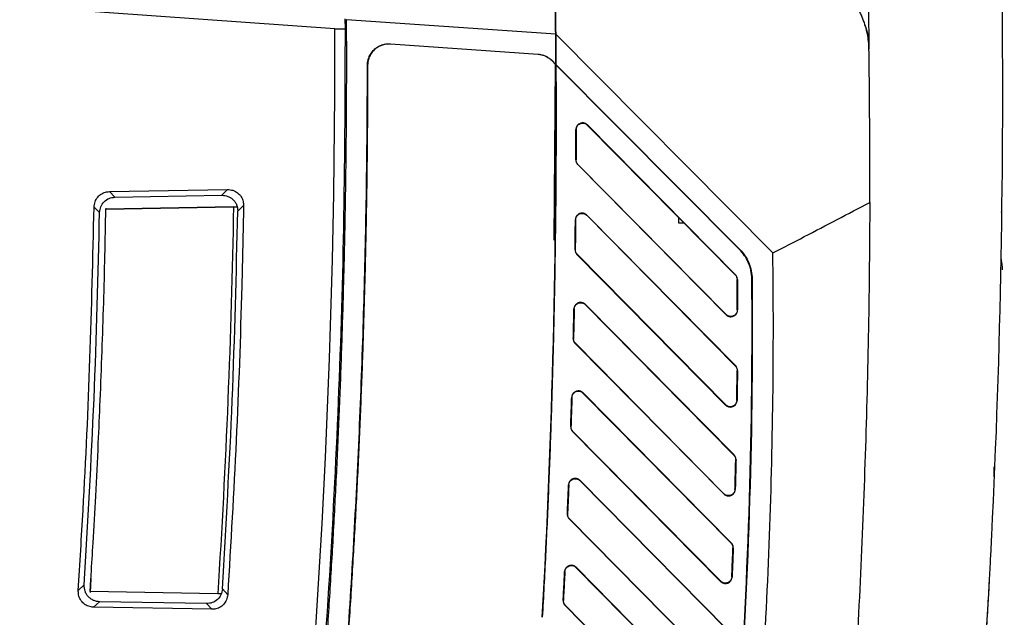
# Model space of a CAD drawing. Extents: x 51 to 741, y 25 to 594.
# Tile 19 of 77: x 122 to 168, y 323 to 351. Entities that reach past the tile are written whole.
import ezdxf

# ---------------------------------------------------------------- set-up
doc = ezdxf.new("R2010")
doc.units = 0
doc.layers.get('0').update_dxf_attribs({"linetype": 'CONTINUOUS'})

msp = doc.modelspace()

# ---------------------------------------------------------------- linework, layer by layer
at = {"color": 7, "linetype": 'Continuous'}
for p, q in [((136.661, 350.954), (121.838, 351.991)), ((137.161, 350.954), (137.159, 351.42)), ((137.215, 351.377), (137.203, 351.378)), ((147.056, 350.689), (137.215, 351.377)), ((136.661, 350.954), (137.161, 350.954)), ((147.056, 350.689), (157.274, 340.409)), ((139.278, 350.239), (139.277, 350.23)), ((146.237, 349.743), (139.277, 350.23)), ((139.278, 350.239), (146.237, 349.752)), ((146.237, 349.752), (146.237, 349.743)), ((146.883, 349.457), (146.876, 349.451)), ((147.067, 349.259), (146.876, 349.451)), ((146.883, 349.457), (147.067, 349.271)), ((146.99, 341), (147.047, 349.292)), ((138.199, 349.233), (138.207, 349.233)), ((147.067, 349.272), (155.712, 340.574)), ((147.067, 349.272), (147.067, 349.26)), ((147.067, 349.271), (147.067, 349.259)), ((155.706, 340.568), (147.067, 349.26)), ((148.02, 346.206), (148.01, 346.206)), ((148.548, 346.427), (148.541, 346.42)), ((155.503, 339.367), (148.541, 346.42)), ((148.548, 346.427), (155.513, 339.376)), ((148.006, 344.788), (148.016, 344.788)), ((148.104, 344.573), (148.096, 344.566)), ((155.07, 337.499), (148.096, 344.566)), ((148.104, 344.573), (155.079, 337.509)), ((126.064, 343.291), (131.618, 343.387)), ((126.322, 343.03), (126.064, 343.291)), ((131.618, 343.387), (131.347, 343.118)), ((126.322, 343.03), (131.347, 343.118)), ((125.338, 342.561), (125.596, 342.301)), ((125.894, 342.509), (125.893, 342.455)), ((125.894, 342.506), (125.893, 342.456)), ((125.894, 342.47), (131.897, 342.575)), ((131.897, 342.575), (125.894, 342.47)), ((125.894, 342.47), (125.894, 342.47)), ((131.897, 342.575), (132.061, 342.578)), ((132.099, 342.371), (132.37, 342.641)), ((147.994, 341.966), (147.984, 341.966)), ((148.522, 342.184), (148.515, 342.176)), ((155.505, 335.095), (148.515, 342.176)), ((148.522, 342.184), (155.514, 335.104)), ((152.828, 342.077), (152.828, 341.828)), ((168.022, 342.333), (168.024, 342.259)), ((168.027, 342.157), (168.03, 341.99)), ((152.828, 341.828), (153.083, 341.819)), ((147.966, 340.562), (147.976, 340.562)), ((155.706, 340.568), (155.712, 340.574)), ((148.064, 340.344), (148.056, 340.336)), ((155.049, 333.251), (148.056, 340.336)), ((148.064, 340.344), (155.058, 333.26)), ((155.503, 339.367), (155.513, 339.376)), ((155.604, 339.156), (155.591, 339.156)), ((156.296, 339.175), (156.287, 339.175)), ((147.926, 337.767), (147.916, 337.768)), ((148.455, 337.982), (148.447, 337.975)), ((155.439, 330.891), (148.447, 337.975)), ((148.455, 337.982), (155.449, 330.901)), ((155.599, 337.723), (155.612, 337.723)), ((155.07, 337.499), (155.079, 337.509)), ((147.885, 336.377), (147.895, 336.377)), ((147.983, 336.156), (147.975, 336.148)), ((154.962, 329.069), (147.975, 336.148)), ((147.983, 336.156), (154.971, 329.078)), ((155.505, 335.095), (155.514, 335.104)), ((155.606, 334.879), (155.592, 334.879)), ((147.819, 333.609), (147.808, 333.61)), ((148.347, 333.821), (148.339, 333.814)), ((155.31, 326.752), (148.339, 333.814)), ((148.347, 333.821), (155.319, 326.761)), ((155.049, 333.251), (155.058, 333.26)), ((155.578, 333.469), (155.591, 333.469)), ((147.764, 332.233), (147.774, 332.232)), ((147.862, 332.008), (147.854, 332.001)), ((154.812, 324.951), (147.854, 332.001)), ((147.862, 332.008), (154.821, 324.96)), ((155.439, 330.891), (155.449, 330.901)), ((155.54, 330.671), (155.527, 330.671)), ((167.682, 329.877), (167.684, 330.336)), ((147.672, 329.491), (147.662, 329.491)), ((148.2, 329.7), (148.192, 329.692)), ((155.12, 322.675), (148.192, 329.692)), ((148.2, 329.7), (155.129, 322.684)), ((154.962, 329.069), (154.971, 329.078)), ((155.491, 329.283), (155.504, 329.282)), ((147.604, 328.127), (147.615, 328.127)), ((147.702, 327.9), (147.695, 327.892)), ((154.602, 320.894), (147.695, 327.892)), ((147.702, 327.9), (154.611, 320.903)), ((155.31, 326.752), (155.319, 326.761)), ((155.411, 326.527), (155.397, 326.527)), ((147.487, 325.411), (147.477, 325.411)), ((148.015, 325.617), (148.008, 325.609)), ((154.871, 318.657), (148.008, 325.609)), ((148.015, 325.617), (154.88, 318.666)), ((124.595, 324.527), (124.875, 324.786)), ((125.189, 325.092), (125.147, 324.423)), ((154.812, 324.951), (154.821, 324.96)), ((155.34, 325.16), (155.354, 325.159)), ((131.156, 324.366), (125.151, 324.471)), ((125.151, 324.471), (125.152, 324.471)), ((131.316, 324.363), (131.156, 324.366)), ((131.625, 324.326), (131.376, 324.596)), ((125.318, 323.736), (125.599, 323.996)), ((130.626, 323.908), (125.599, 323.996)), ((130.876, 323.639), (130.626, 323.908)), ((147.407, 324.06), (147.417, 324.059)), ((147.505, 323.829), (147.497, 323.822)), ((154.334, 316.895), (147.497, 323.822)), ((147.505, 323.829), (154.343, 316.904)), ((130.876, 323.639), (125.318, 323.736))]:
    msp.add_line(p, q, dxfattribs=at)
for centre, radius, start, end in [((-277.925, 346.716), 425, 0.5355, 1.07672), ((-262.836, 349.523), 399.5, 345.96554, 0.20523), ((-277.925, 346.716), 425, 0.34458, 0.5355), ((-277.925, 346.716), 425, 356.83666, 0.3429)]:
    msp.add_arc(centre, radius, start, end, dxfattribs=at)
for points in [[(147, 354.702), (147.025, 353.365), (147.044, 352.027), (147.056, 350.689)], [(167.575, 327.113), (168.003, 335.811), (168.163, 344.522), (168.055, 353.23)], [(147.056, 350.689), (147.061, 350.216), (147.064, 349.744), (147.067, 349.271)], [(147.067, 349.259), (147.072, 348.411), (147.075, 347.564), (147.075, 346.716)], [(148.02, 346.206), (148.02, 345.97), (148.019, 345.497), (148.017, 345.025), (148.016, 344.788)], [(147.049, 342.035), (147.052, 342.379), (147.06, 343.067), (147.064, 343.755), (147.067, 344.099)], [(131.897, 342.575), (131.79, 336.501), (131.543, 330.429), (131.156, 324.366)], [(147.994, 341.966), (147.991, 341.732), (147.986, 341.264), (147.979, 340.796), (147.976, 340.562)], [(148.064, 340.344), (148.007, 340.401), (147.975, 340.481), (147.976, 340.562)], [(156.287, 339.175), (156.286, 339.32), (156.252, 339.6), (156.126, 339.972), (155.959, 340.276), (155.799, 340.474), (155.706, 340.568)], [(155.503, 339.367), (155.558, 339.311), (155.59, 339.234), (155.591, 339.156)], [(155.599, 337.723), (155.598, 337.962), (155.596, 338.439), (155.593, 338.917), (155.591, 339.156)], [(147.926, 337.767), (147.922, 337.536), (147.912, 337.072), (147.901, 336.609), (147.895, 336.377)], [(155.599, 337.723), (155.599, 337.695), (155.595, 337.668), (155.588, 337.641)], [(147.983, 336.156), (147.925, 336.214), (147.893, 336.295), (147.895, 336.377)], [(155.505, 335.095), (155.561, 335.038), (155.593, 334.959), (155.592, 334.879)], [(155.578, 333.469), (155.581, 333.704), (155.586, 334.174), (155.59, 334.644), (155.592, 334.879)], [(147.819, 333.609), (147.812, 333.38), (147.797, 332.921), (147.782, 332.462), (147.774, 332.232)], [(155.578, 333.469), (155.577, 333.443), (155.574, 333.418), (155.567, 333.393)], [(147.862, 332.008), (147.804, 332.067), (147.771, 332.15), (147.774, 332.232)], [(155.439, 330.891), (155.496, 330.833), (155.529, 330.752), (155.527, 330.671)], [(155.491, 329.283), (155.497, 329.514), (155.51, 329.977), (155.521, 330.439), (155.527, 330.671)], [(155.491, 329.283), (155.49, 329.258), (155.486, 329.234), (155.48, 329.211)], [(147.702, 327.9), (147.643, 327.959), (147.611, 328.043), (147.615, 328.127)], [(155.31, 326.752), (155.368, 326.693), (155.401, 326.61), (155.397, 326.527)], [(155.34, 325.16), (155.35, 325.388), (155.37, 325.843), (155.388, 326.299), (155.397, 326.527)], [(155.34, 325.16), (155.339, 325.137), (155.336, 325.114), (155.33, 325.093)], [(166.94, 316.773), (167.133, 319.385), (167.301, 321.999), (167.445, 324.613)], [(147.505, 323.829), (147.445, 323.889), (147.413, 323.975), (147.417, 324.059)]]:
    msp.add_open_spline(points, degree=3, dxfattribs=at)
for points, knots in [([(161.796, 349.993), (161.793, 350.234), (161.767, 350.473), (161.697, 350.829), (161.668, 350.947), (161.599, 351.183), (161.558, 351.301), (161.421, 351.646), (161.309, 351.866), (161.043, 352.287), (160.886, 352.49), (160.542, 352.857), (160.354, 353.023), (160.048, 353.246), (159.941, 353.316), (159.725, 353.444), (159.614, 353.503), (159.389, 353.609), (159.275, 353.657), (159.041, 353.741), (158.922, 353.778), (158.561, 353.871), (158.319, 353.911), (158.075, 353.928)], [0, 0, 0, 0, 0.125, 0.125, 0.1875, 0.1875, 0.25, 0.25, 0.375, 0.375, 0.5, 0.5, 0.625, 0.625, 0.6875, 0.6875, 0.75, 0.75, 0.8125, 0.8125, 0.875, 0.875, 1, 1, 1, 1]), ([(161.728, 353.672), (161.737, 353.261), (161.755, 352.44), (161.778, 351.214), (161.79, 350.399), (161.796, 349.993)], [0, 0, 0, 0, 0.335792, 0.669126, 1, 1, 1, 1]), ([(137.203, 351.378), (137.205, 350.892), (137.208, 349.92), (137.207, 348.462), (137.201, 347.004), (137.189, 345.546), (137.172, 344.089), (137.15, 342.631), (137.122, 341.174), (137.089, 339.717), (137.051, 338.26), (137.007, 336.804), (136.959, 335.348), (136.904, 333.891), (136.845, 332.435), (136.78, 330.979), (136.71, 329.524), (136.635, 328.068), (136.554, 326.613), (136.468, 325.158), (136.377, 323.703), (136.28, 322.248), (136.147, 320.351), (135.971, 318.013), (135.742, 315.234), (135.494, 312.457), (135.226, 309.683), (134.939, 306.91), (134.633, 304.14), (134.307, 301.372), (133.962, 298.606), (133.598, 295.842), (133.215, 293.08), (132.944, 291.241), (132.808, 290.321)], [0, 0, 0, 0, 0.023797, 0.047592, 0.071384, 0.095173, 0.118961, 0.142746, 0.166531, 0.190314, 0.214096, 0.237878, 0.26166, 0.285442, 0.309224, 0.333007, 0.356792, 0.380578, 0.404365, 0.428155, 0.451947, 0.475741, 0.499539, 0.545051, 0.590553, 0.636048, 0.681537, 0.727023, 0.772509, 0.817995, 0.863486, 0.908982, 0.954486, 1, 1, 1, 1]), ([(161.592, 351.143), (161.618, 351.077), (161.748, 350.752), (161.774, 350.33), (161.796, 349.993)], [0, 0, 0, 0, 0.201189, 1, 1, 1, 1]), ([(125.254, 252.642), (125.861, 255.134), (127.082, 260.144), (128.738, 267.744), (130.226, 275.223), (131.461, 282.124), (132.499, 288.528), (133.412, 294.759), (134.22, 300.973), (135.02, 307.974), (135.768, 315.778), (136.417, 324.567), (136.867, 333.401), (137.136, 342.166), (137.153, 348.015), (137.161, 350.954)], [0, 0, 0, 0, 0.077486, 0.155823, 0.23501, 0.307916, 0.367633, 0.431037, 0.498206, 0.556976, 0.64395, 0.735064, 0.823249, 0.911203, 1, 1, 1, 1]), ([(138.199, 349.233), (138.199, 349.257), (138.2, 349.305), (138.208, 349.376), (138.22, 349.445), (138.238, 349.514), (138.26, 349.582), (138.306, 349.694), (138.394, 349.843), (138.544, 350.002), (138.72, 350.125), (138.888, 350.194), (139.035, 350.229), (139.156, 350.243), (139.237, 350.24), (139.278, 350.239)], [0, 0, 0, 0, 0.043416, 0.086415, 0.129213, 0.172028, 0.21508, 0.258584, 0.392232, 0.526217, 0.652465, 0.779087, 0.85282, 0.926094, 1, 1, 1, 1]), ([(139.277, 350.23), (139.253, 350.231), (139.205, 350.234), (139.132, 350.231), (139.061, 350.223), (138.989, 350.209), (138.876, 350.18), (138.725, 350.117), (138.55, 349.996), (138.401, 349.838), (138.302, 349.67), (138.244, 349.513), (138.213, 349.375), (138.209, 349.28), (138.207, 349.233)], [0, 0, 0, 0, 0.04439, 0.088452, 0.13242, 0.176528, 0.221008, 0.34731, 0.473897, 0.607571, 0.74155, 0.827922, 0.913487, 1, 1, 1, 1]), ([(146.237, 349.752), (146.262, 349.75), (146.31, 349.746), (146.381, 349.733), (146.451, 349.715), (146.52, 349.692), (146.602, 349.658), (146.695, 349.609), (146.794, 349.54), (146.853, 349.485), (146.883, 349.457)], [0, 0, 0, 0, 0.100502, 0.200243, 0.299741, 0.399518, 0.500093, 0.666874, 0.832699, 1, 1, 1, 1]), ([(161.833, 345.787), (161.831, 346.255), (161.826, 347.189), (161.814, 348.591), (161.802, 349.526), (161.796, 349.993)], [0, 0, 0, 0, 0.333444, 0.666776, 1, 1, 1, 1]), ([(146.876, 349.451), (146.859, 349.467), (146.825, 349.501), (146.769, 349.546), (146.71, 349.587), (146.648, 349.624), (146.569, 349.663), (146.472, 349.701), (146.356, 349.731), (146.277, 349.739), (146.237, 349.743)], [0, 0, 0, 0, 0.100488, 0.20022, 0.299715, 0.399497, 0.500083, 0.666839, 0.832669, 1, 1, 1, 1]), ([(134.235, 293.239), (134.302, 293.718), (134.437, 294.676), (134.633, 296.115), (134.823, 297.553), (135.008, 298.993), (135.189, 300.432), (135.363, 301.873), (135.533, 303.314), (135.698, 304.755), (135.857, 306.197), (136.011, 307.64), (136.16, 309.083), (136.303, 310.527), (136.441, 311.972), (136.575, 313.416), (136.702, 314.862), (136.825, 316.308), (136.942, 317.755), (137.055, 319.202), (137.19, 321.032), (137.342, 323.244), (137.504, 325.841), (137.649, 328.437), (137.777, 331.035), (137.888, 333.633), (137.983, 336.231), (138.06, 338.83), (138.121, 341.43), (138.164, 344.031), (138.192, 346.632), (138.196, 348.366), (138.199, 349.233)], [0, 0, 0, 0, 0.025838, 0.051674, 0.077507, 0.103338, 0.129167, 0.154994, 0.180821, 0.206646, 0.232472, 0.258297, 0.284122, 0.309948, 0.335774, 0.361602, 0.387432, 0.413263, 0.439096, 0.464933, 0.490772, 0.537079, 0.583378, 0.62967, 0.675957, 0.722242, 0.768526, 0.81481, 0.861098, 0.907391, 0.953691, 1, 1, 1, 1]), ([(138.207, 349.233), (138.206, 348.756), (138.205, 347.802), (138.196, 346.372), (138.183, 344.941), (138.164, 343.51), (138.14, 342.08), (138.111, 340.65), (138.077, 339.22), (138.038, 337.791), (137.994, 336.361), (137.944, 334.932), (137.89, 333.503), (137.83, 332.074), (137.766, 330.645), (137.696, 329.216), (137.621, 327.788), (137.541, 326.36), (137.456, 324.932), (137.366, 323.504), (137.271, 322.076), (137.139, 320.207), (136.965, 317.899), (136.738, 315.15), (136.493, 312.404), (136.229, 309.66), (135.945, 306.918), (135.643, 304.178), (135.323, 301.439), (134.983, 298.703), (134.625, 295.969), (134.371, 294.148), (134.244, 293.238)], [0, 0, 0, 0, 0.02547, 0.050938, 0.076402, 0.101865, 0.127326, 0.152785, 0.178243, 0.203699, 0.229156, 0.254612, 0.280068, 0.305525, 0.330982, 0.35644, 0.3819, 0.407361, 0.432824, 0.45829, 0.483758, 0.509229, 0.558319, 0.6074, 0.656474, 0.705544, 0.754612, 0.803679, 0.85275, 0.901825, 0.950908, 1, 1, 1, 1]), ([(147.075, 346.716), (147.074, 346.227), (147.073, 345.25), (147.065, 343.784), (147.053, 342.317), (147.035, 340.851), (147.012, 339.385), (146.984, 337.919), (146.952, 336.453), (146.914, 334.987), (146.871, 333.521), (146.823, 332.055), (146.769, 330.589), (146.711, 329.124), (146.648, 327.658), (146.58, 326.193), (146.507, 324.728), (146.454, 323.752), (146.427, 323.263)], [0, 0, 0, 0, 0.062485, 0.124972, 0.187461, 0.249952, 0.3124449, 0.3749399, 0.4374369, 0.4999359, 0.5624369, 0.6249399, 0.6874449, 0.7499519, 0.8124609, 0.8749719, 0.937485, 1, 1, 1, 1]), ([(148.548, 346.427), (148.54, 346.435), (148.522, 346.452), (148.491, 346.474), (148.453, 346.494), (148.41, 346.51), (148.344, 346.523), (148.273, 346.52), (148.196, 346.496), (148.133, 346.46), (148.076, 346.405), (148.037, 346.341), (148.014, 346.274), (148.011, 346.229), (148.01, 346.206)], [0, 0, 0, 0, 0.046544, 0.098438, 0.15568, 0.218267, 0.286197, 0.426162, 0.500093, 0.610827, 0.716183, 0.816162, 0.910767, 1, 1, 1, 1]), ([(148.02, 346.206), (148.02, 346.266), (148.039, 346.326), (148.105, 346.425), (148.154, 346.465), (148.264, 346.51), (148.327, 346.516), (148.444, 346.492), (148.499, 346.462), (148.541, 346.42)], [0, 0, 0, 0, 0.25, 0.25, 0.5, 0.5, 0.75, 0.75, 1, 1, 1, 1]), ([(148.006, 344.788), (148.006, 344.906), (148.007, 345.025), (148.007, 345.143), (148.008, 345.261), (148.008, 345.379), (148.008, 345.497), (148.009, 345.734), (148.01, 345.97), (148.01, 346.206)], [0, 0, 0, 0, 0.000709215, 0.000709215, 0.000709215, 0.001418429, 0.001418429, 0.001418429, 0.002836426, 0.002836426, 0.002836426, 0.002836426]), ([(161.833, 342.784), (161.834, 343.285), (161.837, 344.286), (161.834, 345.287), (161.833, 345.787)], [0, 0, 0, 0, 0.500088, 1, 1, 1, 1]), ([(148.006, 344.788), (148.006, 344.776), (148.007, 344.75), (148.014, 344.711), (148.026, 344.672), (148.044, 344.634), (148.067, 344.598), (148.087, 344.577), (148.096, 344.566)], [0, 0, 0, 0, 0.153119, 0.313305, 0.479521, 0.650445, 0.824515, 1, 1, 1, 1]), ([(148.104, 344.573), (148.077, 344.601), (148.054, 344.635), (148.023, 344.709), (148.016, 344.75), (148.016, 344.788)], [0, 0, 0, 0, 0.5, 0.5, 1, 1, 1, 1]), ([(125.338, 342.561), (125.348, 342.645), (125.367, 342.814), (125.5, 343.035), (125.691, 343.199), (125.892, 343.278), (126.019, 343.287), (126.064, 343.291)], [0, 0, 0, 0, 0.222215, 0.444575, 0.663639, 0.880589, 1, 1, 1, 1]), ([(131.618, 343.387), (131.703, 343.381), (131.872, 343.368), (132.098, 343.243), (132.267, 343.058), (132.359, 342.846), (132.366, 342.703), (132.37, 342.641)], [0, 0, 0, 0, 0.213922, 0.428067, 0.637151, 0.842919, 1, 1, 1, 1]), ([(125.596, 342.301), (125.609, 342.396), (125.633, 342.586), (125.8, 342.826), (126.038, 342.994), (126.227, 343.018), (126.322, 343.03)], [0, 0, 0, 0, 0.250698, 0.500549, 0.750284, 1, 1, 1, 1]), ([(131.347, 343.118), (131.446, 343.109), (131.596, 343.095), (131.772, 343.002), (131.887, 342.909), (131.981, 342.794), (132.076, 342.619), (132.09, 342.47), (132.099, 342.371)], [0, 0, 0, 0, 0.249853, 0.375499, 0.500442, 0.625472, 0.750893, 1, 1, 1, 1]), ([(124.595, 324.527), (124.672, 325.788), (124.895, 329.421), (125.171, 335.432), (125.282, 340.184), (125.338, 342.561)], [0, 0, 0, 0, 0.210004, 0.604935, 1, 1, 1, 1]), ([(125.151, 324.471), (125.167, 324.735), (125.216, 325.499), (125.307, 326.997), (125.422, 329.059), (125.533, 331.293), (125.633, 333.565), (125.717, 335.766), (125.791, 338.038), (125.851, 340.268), (125.879, 341.741), (125.893, 342.47)], [0, 0, 0, 0, 0.044101, 0.127429, 0.249984, 0.387897, 0.499998, 0.628511, 0.75468, 0.878508, 1, 1, 1, 1]), ([(131.376, 324.596), (131.546, 327.556), (131.887, 333.477), (132.028, 339.406), (132.099, 342.371)], [0, 0, 0, 0, 0.5, 1, 1, 1, 1]), ([(132.37, 342.641), (132.344, 341.378), (132.269, 337.692), (132.05, 331.585), (131.767, 326.746), (131.625, 324.326)], [0, 0, 0, 0, 0.206757, 0.603311, 1, 1, 1, 1]), ([(157.274, 340.409), (157.768, 340.662), (158.26, 340.916), (158.753, 341.172), (159.267, 341.439), (159.781, 341.707), (160.294, 341.975), (160.808, 342.244), (161.321, 342.514), (161.833, 342.784)], [0.00000027, 0.00000027, 0.00000027, 0.00000027, 0.00362859, 0.00362859, 0.00362859, 0.00742114, 0.00742114, 0.00742114, 0.01121373, 0.01121373, 0.01121373, 0.01121373]), ([(161.833, 342.784), (161.819, 338.819), (161.747, 334.854), (161.488, 326.928), (161.301, 322.967), (160.812, 315.052), (160.511, 311.098), (159.793, 303.2), (159.376, 299.257), (158.903, 295.32)], [0, 0, 0, 0, 0.25, 0.25, 0.5, 0.5, 0.75, 0.75, 1, 1, 1, 1]), ([(124.875, 324.786), (125.044, 327.703), (125.384, 333.538), (125.526, 339.38), (125.596, 342.301)], [0, 0, 0, 0, 0.5, 1, 1, 1, 1]), ([(147.966, 340.562), (147.967, 340.679), (147.969, 340.796), (147.971, 340.913), (147.972, 341.03), (147.974, 341.147), (147.975, 341.264), (147.978, 341.498), (147.981, 341.732), (147.984, 341.966)], [0, 0, 0, 0, 0.00070222, 0.00070222, 0.00070222, 0.00140444, 0.00140444, 0.00140444, 0.002808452, 0.002808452, 0.002808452, 0.002808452]), ([(148.522, 342.184), (148.514, 342.192), (148.496, 342.208), (148.465, 342.23), (148.427, 342.251), (148.384, 342.267), (148.318, 342.28), (148.248, 342.277), (148.171, 342.253), (148.108, 342.218), (148.052, 342.163), (148.012, 342.1), (147.988, 342.033), (147.985, 341.988), (147.984, 341.966)], [0, 0, 0, 0, 0.046626, 0.098562, 0.155804, 0.218351, 0.286198, 0.427007, 0.500088, 0.61095, 0.71637, 0.816351, 0.910893, 1, 1, 1, 1]), ([(147.994, 341.966), (147.995, 342.026), (148.013, 342.085), (148.081, 342.183), (148.129, 342.222), (148.239, 342.267), (148.301, 342.272), (148.418, 342.248), (148.473, 342.219), (148.515, 342.176)], [0, 0, 0, 0, 0.25, 0.25, 0.5, 0.5, 0.75, 0.75, 1, 1, 1, 1]), ([(147.966, 340.562), (147.966, 340.549), (147.967, 340.522), (147.974, 340.482), (147.986, 340.443), (148.004, 340.405), (148.027, 340.368), (148.047, 340.347), (148.056, 340.336)], [0, 0, 0, 0, 0.159209, 0.321396, 0.486566, 0.65472, 0.825864, 1, 1, 1, 1]), ([(155.712, 340.574), (155.804, 340.482), (155.886, 340.382), (156.03, 340.166), (156.091, 340.051), (156.19, 339.813), (156.228, 339.69), (156.281, 339.435), (156.295, 339.306), (156.296, 339.175)], [0, 0, 0, 0, 0.25, 0.25, 0.5, 0.5, 0.75, 0.75, 1, 1, 1, 1]), ([(143.585, 293.412), (145.784, 294.042), (147.983, 294.673), (150.732, 295.461), (151.556, 295.697), (152.45, 295.953), (152.793, 296.052), (152.931, 296.091), (153, 296.11), (153.203, 296.177), (153.331, 296.235), (153.575, 296.378), (153.691, 296.464), (153.899, 296.654), (153.992, 296.76), (154.157, 296.994), (154.225, 297.118), (154.336, 297.377), (154.378, 297.515), (154.419, 297.725), (154.428, 297.796), (154.449, 297.938), (154.48, 298.15), (154.552, 298.645), (154.613, 299.07), (154.974, 301.619), (155.265, 303.89), (155.79, 308.435), (156.256, 312.985), (156.606, 317.546), (156.897, 322.112), (157.014, 324.398), (157.276, 331.257), (157.333, 335.832), (157.274, 340.409)], [0, 0, 0, 0, 0.125, 0.125, 0.15625, 0.171875, 0.175781, 0.175781, 0.179687, 0.179687, 0.1875, 0.1875, 0.195312, 0.195312, 0.203125, 0.203125, 0.210937, 0.210937, 0.21875, 0.21875, 0.222656, 0.222656, 0.226562, 0.234375, 0.25, 0.25, 0.375, 0.375, 0.5, 0.625, 0.625, 0.75, 0.75, 1, 1, 1, 1]), ([(168.077, 339.667), (168.077, 339.676), (168.076, 339.722), (168.067, 339.828), (168.043, 339.987), (168.026, 340.097), (168.016, 340.146), (168.015, 340.152)], [0, 0, 0, 0, 0.088645, 0.4433, 0.797953, 0.97525, 1, 1, 1, 1]), ([(167.979, 339.568), (167.978, 339.559), (167.978, 339.544), (167.977, 339.526), (167.976, 339.516), (167.976, 339.511)], [0, 0, 0, 0, 0.406097, 0.70304, 1, 1, 1, 1]), ([(168.075, 339.615), (168.075, 339.616), (168.075, 339.617), (168.075, 339.637), (168.074, 339.673), (168.073, 339.717), (168.073, 339.748), (168.072, 339.762)], [0, 0, 0, 0, 0.114899, 0.344741, 0.574311, 0.803901, 1, 1, 1, 1]), ([(168.076, 339.613), (168.076, 339.619), (168.077, 339.631), (168.077, 339.649), (168.077, 339.661), (168.077, 339.667)], [0, 0, 0, 0, 0.4070759, 0.7035269, 1, 1, 1, 1]), ([(153.43, 297.885), (154.439, 304.718), (155.182, 311.58), (156.136, 325.362), (156.345, 332.268), (156.287, 339.175)], [0, 0, 0, 0, 0.5, 0.5, 1, 1, 1, 1]), ([(156.296, 339.175), (156.354, 332.269), (156.144, 325.362), (155.429, 315.03), (155.124, 311.589), (154.381, 304.725), (153.943, 301.301), (153.439, 297.884)], [0, 0, 0, 0, 0.5, 0.5, 0.75, 0.75, 1, 1, 1, 1]), ([(155.604, 339.156), (155.603, 339.169), (155.602, 339.195), (155.594, 339.234), (155.582, 339.273), (155.564, 339.31), (155.541, 339.345), (155.522, 339.366), (155.513, 339.376)], [0, 0, 0, 0, 0.159171, 0.321338, 0.486503, 0.654667, 0.825832, 1, 1, 1, 1]), ([(155.604, 339.156), (155.605, 339.037), (155.606, 338.917), (155.607, 338.798), (155.608, 338.678), (155.608, 338.559), (155.609, 338.439), (155.61, 338.201), (155.611, 337.962), (155.612, 337.723)], [0, 0, 0, 0, 0.000716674, 0.000716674, 0.000716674, 0.001433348, 0.001433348, 0.001433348, 0.002866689, 0.002866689, 0.002866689, 0.002866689]), ([(147.885, 336.377), (147.887, 336.493), (147.89, 336.609), (147.893, 336.725), (147.896, 336.841), (147.898, 336.957), (147.901, 337.072), (147.906, 337.304), (147.911, 337.536), (147.916, 337.768)], [0, 0, 0, 0, 0.000695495, 0.000695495, 0.000695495, 0.00139099, 0.00139099, 0.00139099, 0.002781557, 0.002781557, 0.002781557, 0.002781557]), ([(148.455, 337.982), (148.446, 337.99), (148.429, 338.006), (148.397, 338.029), (148.36, 338.049), (148.317, 338.065), (148.251, 338.078), (148.18, 338.075), (148.104, 338.052), (148.042, 338.017), (147.985, 337.963), (147.946, 337.9), (147.922, 337.834), (147.918, 337.789), (147.916, 337.768)], [0, 0, 0, 0, 0.046511, 0.098479, 0.155903, 0.21878, 0.287106, 0.430449, 0.500075, 0.611065, 0.716551, 0.816535, 0.911017, 1, 1, 1, 1]), ([(147.926, 337.767), (147.928, 337.827), (147.947, 337.885), (148.014, 337.983), (148.063, 338.022), (148.173, 338.065), (148.235, 338.071), (148.351, 338.046), (148.405, 338.017), (148.447, 337.975)], [0, 0, 0, 0, 0.25, 0.25, 0.5, 0.5, 0.75, 0.75, 1, 1, 1, 1]), ([(155.07, 337.499), (155.079, 337.491), (155.099, 337.472), (155.135, 337.447), (155.18, 337.425), (155.235, 337.409), (155.326, 337.4), (155.436, 337.427), (155.528, 337.5), (155.579, 337.574), (155.607, 337.647), (155.611, 337.698), (155.612, 337.723)], [0, 0, 0, 0, 0.050015, 0.108592, 0.175726, 0.251413, 0.335646, 0.541847, 0.689913, 0.796688, 0.90005, 1, 1, 1, 1]), ([(155.588, 337.641), (155.574, 337.59), (155.546, 337.543), (155.471, 337.469), (155.423, 337.441), (155.321, 337.415), (155.266, 337.415), (155.164, 337.443), (155.116, 337.471), (155.079, 337.509)], [0, 0, 0, 0, 0.25, 0.25, 0.5, 0.5, 0.75, 0.75, 1, 1, 1, 1]), ([(147.885, 336.377), (147.885, 336.364), (147.885, 336.337), (147.892, 336.296), (147.905, 336.256), (147.923, 336.218), (147.946, 336.181), (147.965, 336.159), (147.975, 336.148)], [0, 0, 0, 0, 0.159222, 0.321417, 0.486589, 0.654741, 0.825877, 1, 1, 1, 1]), ([(155.606, 334.879), (155.606, 334.88), (155.606, 334.907), (155.599, 334.962), (155.569, 335.04), (155.533, 335.083), (155.514, 335.104)], [0, 0, 0, 0, 0.009772, 0.327934, 0.658007, 1, 1, 1, 1]), ([(155.606, 334.879), (155.605, 334.762), (155.604, 334.644), (155.603, 334.527), (155.602, 334.409), (155.6, 334.292), (155.599, 334.174), (155.597, 333.939), (155.594, 333.704), (155.591, 333.469)], [0, 0, 0, 0, 0.000705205, 0.000705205, 0.000705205, 0.00141041, 0.00141041, 0.00141041, 0.002820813, 0.002820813, 0.002820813, 0.002820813]), ([(147.764, 332.233), (147.768, 332.347), (147.772, 332.462), (147.775, 332.577), (147.779, 332.692), (147.783, 332.806), (147.787, 332.921), (147.794, 333.151), (147.801, 333.38), (147.808, 333.61)], [0, 0, 0, 0, 0.000689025, 0.000689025, 0.000689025, 0.001378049, 0.001378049, 0.001378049, 0.002755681, 0.002755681, 0.002755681, 0.002755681]), ([(148.347, 333.821), (148.338, 333.829), (148.321, 333.845), (148.29, 333.868), (148.253, 333.888), (148.21, 333.904), (148.144, 333.917), (148.073, 333.914), (147.998, 333.891), (147.936, 333.857), (147.879, 333.804), (147.839, 333.742), (147.815, 333.676), (147.81, 333.631), (147.808, 333.61)], [0, 0, 0, 0, 0.046592, 0.098601, 0.156024, 0.218858, 0.287101, 0.431471, 0.500069, 0.611186, 0.716735, 0.81672, 0.911141, 1, 1, 1, 1]), ([(147.819, 333.609), (147.821, 333.668), (147.84, 333.727), (147.908, 333.823), (147.957, 333.861), (148.067, 333.905), (148.128, 333.91), (148.244, 333.885), (148.298, 333.856), (148.339, 333.814)], [0, 0, 0, 0, 0.25, 0.25, 0.5, 0.5, 0.75, 0.75, 1, 1, 1, 1]), ([(155.049, 333.251), (155.058, 333.242), (155.078, 333.224), (155.114, 333.199), (155.159, 333.177), (155.213, 333.16), (155.304, 333.151), (155.414, 333.178), (155.505, 333.249), (155.556, 333.322), (155.585, 333.394), (155.589, 333.444), (155.591, 333.469)], [0, 0, 0, 0, 0.050348, 0.109317, 0.176902, 0.253098, 0.337898, 0.543564, 0.691158, 0.797598, 0.900544, 1, 1, 1, 1]), ([(155.567, 333.393), (155.553, 333.342), (155.525, 333.294), (155.45, 333.22), (155.402, 333.193), (155.3, 333.166), (155.245, 333.166), (155.143, 333.194), (155.095, 333.222), (155.058, 333.26)], [0, 0, 0, 0, 0.25, 0.25, 0.5, 0.5, 0.75, 0.75, 1, 1, 1, 1]), ([(147.764, 332.233), (147.764, 332.219), (147.764, 332.192), (147.771, 332.15), (147.783, 332.11), (147.801, 332.071), (147.825, 332.034), (147.844, 332.012), (147.854, 332.001)], [0, 0, 0, 0, 0.159237, 0.321441, 0.486616, 0.654764, 0.825891, 1, 1, 1, 1]), ([(155.54, 330.671), (155.54, 330.673), (155.541, 330.702), (155.533, 330.758), (155.503, 330.836), (155.467, 330.879), (155.449, 330.901)], [0, 0, 0, 0, 0.029309, 0.341031, 0.664593, 1, 1, 1, 1]), ([(155.54, 330.671), (155.537, 330.555), (155.535, 330.439), (155.532, 330.323), (155.529, 330.208), (155.526, 330.092), (155.523, 329.976), (155.517, 329.745), (155.51, 329.514), (155.504, 329.282)], [0, 0, 0, 0, 0.000694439, 0.000694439, 0.000694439, 0.001388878, 0.001388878, 0.001388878, 0.00277775, 0.00277775, 0.00277775, 0.00277775]), ([(147.604, 328.127), (147.614, 328.354), (147.634, 328.809), (147.652, 329.264), (147.662, 329.491)], [0, 0, 0, 0, 0.5, 1, 1, 1, 1]), ([(147.672, 329.491), (147.663, 329.264), (147.644, 328.809), (147.624, 328.354), (147.615, 328.127)], [0, 0, 0, 0, 0.5, 1, 1, 1, 1]), ([(148.2, 329.7), (148.192, 329.707), (148.174, 329.724), (148.143, 329.746), (148.106, 329.766), (148.063, 329.782), (147.997, 329.796), (147.928, 329.793), (147.852, 329.77), (147.791, 329.737), (147.734, 329.684), (147.693, 329.622), (147.668, 329.557), (147.664, 329.513), (147.662, 329.491)], [0, 0, 0, 0, 0.046673, 0.098721, 0.156143, 0.218935, 0.287095, 0.43255, 0.500063, 0.611305, 0.716918, 0.816904, 0.911264, 1, 1, 1, 1]), ([(147.672, 329.491), (147.674, 329.55), (147.694, 329.608), (147.763, 329.703), (147.811, 329.741), (147.921, 329.783), (147.982, 329.788), (148.097, 329.764), (148.151, 329.734), (148.192, 329.692)], [0, 0, 0, 0, 0.25, 0.25, 0.5, 0.5, 0.75, 0.75, 1, 1, 1, 1]), ([(154.962, 329.069), (154.971, 329.06), (154.99, 329.042), (155.027, 329.017), (155.072, 328.995), (155.126, 328.979), (155.216, 328.969), (155.325, 328.996), (155.416, 329.066), (155.468, 329.138), (155.497, 329.208), (155.501, 329.258), (155.504, 329.282)], [0, 0, 0, 0, 0.050682, 0.110043, 0.178077, 0.25478, 0.340146, 0.545251, 0.692361, 0.798477, 0.901022, 1, 1, 1, 1]), ([(155.48, 329.211), (155.466, 329.16), (155.438, 329.112), (155.363, 329.038), (155.315, 329.011), (155.213, 328.984), (155.158, 328.984), (155.056, 329.013), (155.008, 329.04), (154.971, 329.078)], [0, 0, 0, 0, 0.25, 0.25, 0.5, 0.5, 0.75, 0.75, 1, 1, 1, 1]), ([(147.604, 328.127), (147.604, 328.113), (147.604, 328.086), (147.611, 328.044), (147.623, 328.003), (147.641, 327.963), (147.665, 327.926), (147.685, 327.904), (147.695, 327.892)], [0, 0, 0, 0, 0.159254, 0.321468, 0.486646, 0.654791, 0.825908, 1, 1, 1, 1]), ([(167.445, 324.613), (167.447, 324.655), (167.452, 324.739), (167.459, 324.869), (167.466, 325), (167.473, 325.133), (167.48, 325.267), (167.487, 325.403), (167.495, 325.541), (167.502, 325.68), (167.51, 325.843), (167.524, 326.101), (167.54, 326.409), (167.556, 326.721), (167.566, 326.939), (167.573, 327.062), (167.575, 327.113)], [0, 0, 0, 0, 0.055622, 0.111237, 0.166847, 0.222455, 0.27806, 0.333664, 0.389266, 0.444865, 0.500462, 0.583515, 0.749771, 0.858525, 0.941935, 1, 1, 1, 1]), ([(155.411, 326.527), (155.411, 326.531), (155.411, 326.561), (155.404, 326.619), (155.374, 326.697), (155.338, 326.74), (155.319, 326.761)], [0, 0, 0, 0, 0.047811, 0.353458, 0.670852, 1, 1, 1, 1]), ([(155.411, 326.527), (155.406, 326.413), (155.402, 326.299), (155.397, 326.185), (155.392, 326.071), (155.388, 325.957), (155.383, 325.843), (155.373, 325.615), (155.364, 325.387), (155.354, 325.159)], [0, 0, 0, 0, 0.000684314, 0.000684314, 0.000684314, 0.001368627, 0.001368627, 0.001368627, 0.002737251, 0.002737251, 0.002737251, 0.002737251]), ([(148.015, 325.617), (148.007, 325.625), (147.989, 325.641), (147.958, 325.663), (147.922, 325.683), (147.879, 325.699), (147.813, 325.713), (147.744, 325.71), (147.668, 325.688), (147.607, 325.655), (147.55, 325.602), (147.51, 325.541), (147.484, 325.477), (147.479, 325.433), (147.477, 325.411)], [0, 0, 0, 0, 0.046752, 0.098839, 0.15626, 0.219012, 0.287091, 0.43369, 0.500057, 0.611423, 0.717099, 0.817086, 0.911386, 1, 1, 1, 1]), ([(147.487, 325.411), (147.49, 325.469), (147.511, 325.527), (147.579, 325.622), (147.628, 325.659), (147.737, 325.701), (147.798, 325.705), (147.913, 325.681), (147.966, 325.651), (148.008, 325.609)], [0, 0, 0, 0, 0.25, 0.25, 0.5, 0.5, 0.75, 0.75, 1, 1, 1, 1]), ([(147.407, 324.06), (147.419, 324.285), (147.443, 324.736), (147.466, 325.186), (147.477, 325.411)], [0, 0, 0, 0, 0.5, 1, 1, 1, 1]), ([(147.487, 325.411), (147.476, 325.186), (147.453, 324.735), (147.429, 324.285), (147.417, 324.059)], [0, 0, 0, 0, 0.5, 1, 1, 1, 1]), ([(125.599, 323.996), (125.549, 324), (125.448, 324.007), (125.305, 324.057), (125.175, 324.131), (125.062, 324.232), (124.973, 324.353), (124.886, 324.535), (124.879, 324.686), (124.875, 324.786)], [0, 0, 0, 0, 0.125703, 0.250784, 0.376043, 0.501039, 0.625819, 0.751178, 1, 1, 1, 1]), ([(154.812, 324.951), (154.821, 324.942), (154.841, 324.923), (154.877, 324.899), (154.922, 324.876), (154.976, 324.86), (155.066, 324.851), (155.174, 324.877), (155.265, 324.946), (155.316, 325.016), (155.346, 325.086), (155.351, 325.135), (155.354, 325.159)], [0, 0, 0, 0, 0.05101, 0.110759, 0.179243, 0.256455, 0.342391, 0.546932, 0.693522, 0.799325, 0.901484, 1, 1, 1, 1]), ([(155.33, 325.093), (155.316, 325.042), (155.288, 324.994), (155.213, 324.92), (155.165, 324.893), (155.063, 324.866), (155.008, 324.866), (154.906, 324.894), (154.858, 324.922), (154.821, 324.96)], [0, 0, 0, 0, 0.25, 0.25, 0.5, 0.5, 0.75, 0.75, 1, 1, 1, 1]), ([(166.968, 317.148), (166.999, 317.583), (167.061, 318.454), (167.15, 319.76), (167.235, 321.067), (167.316, 322.373), (167.393, 323.68), (167.441, 324.552), (167.465, 324.988)], [0, 0, 0, 0, 0.166643, 0.333294, 0.499953, 0.666624, 0.833305, 1, 1, 1, 1]), ([(125.318, 323.736), (125.235, 323.746), (125.069, 323.765), (124.849, 323.896), (124.687, 324.086), (124.598, 324.308), (124.595, 324.459), (124.595, 324.527)], [0, 0, 0, 0, 0.208415, 0.416947, 0.623026, 0.828725, 1, 1, 1, 1]), ([(131.376, 324.596), (131.359, 324.503), (131.327, 324.316), (131.151, 324.088), (130.907, 323.933), (130.72, 323.917), (130.626, 323.908)], [0, 0, 0, 0, 0.25072, 0.500523, 0.750217, 1, 1, 1, 1]), ([(131.625, 324.326), (131.612, 324.244), (131.586, 324.08), (131.446, 323.868), (131.25, 323.716), (131.048, 323.646), (130.921, 323.641), (130.876, 323.639)], [0, 0, 0, 0, 0.220923, 0.442, 0.65993, 0.877899, 1, 1, 1, 1]), ([(147.407, 324.06), (147.407, 324.048), (147.407, 324.024), (147.411, 323.988), (147.42, 323.952), (147.432, 323.917), (147.45, 323.883), (147.471, 323.851), (147.489, 323.832), (147.497, 323.822)], [0, 0, 0, 0, 0.136337, 0.274843, 0.41552, 0.558372, 0.703401, 0.85061, 1, 1, 1, 1])]:
    msp.add_open_spline(points, degree=3, knots=knots, dxfattribs=at)

doc.saveas('drawing.dxf')
